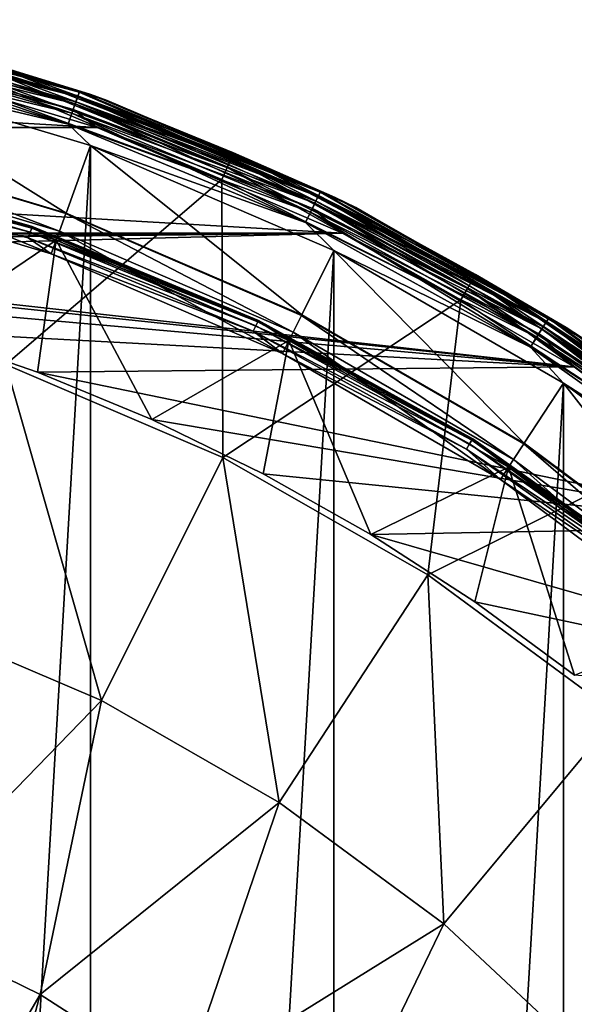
# Model space of a CAD drawing. Header units: metres. Extents: x -24 to 24, y -256 to 25.
# Tile 255 of 256: x 7.38 to 13.16, y 13.37 to 23.63. Entities that reach past the tile are written whole.
import ezdxf

# ---------------------------------------------------------------- set-up
doc = ezdxf.new("R2010")
doc.units = ezdxf.units.M
doc.layers.add('solid_DOMO_KURZ_SW0002', color=7, linetype='CONTINUOUS')

msp = doc.modelspace()

# ---------------------------------------------------------------- linework, layer by layer
at = {"layer": 'solid_DOMO_KURZ_SW0002'}
for points in [[(5.368632, 23.521513, 150.857346), (5.383408, 23.586252, 150.923813), (7.99038, 22.835196, 150.923813)], [(5.392342, 23.625391, 0.37059), (8.00364, 22.873089, 0.37059), (5.381212, 23.57663, 0.249887)], [(5.38127, 23.576885, 148.249664), (7.987207, 22.826128, 148.249664), (5.392372, 23.625525, 148.128906)], [(5.383408, 23.586252, 150.923813), (5.392885, 23.627771, 151.007568), (8.004447, 22.875395, 151.007568)], [(7.99038, 22.835196, 150.923813), (5.383408, 23.586252, 150.923813), (8.004447, 22.875395, 151.007568)], [(5.392342, 23.625391, 0.37059), (5.592435, 23.596338, 0.5), (8.00364, 22.873089, 0.37059)], [(5.392372, 23.625525, 148.128906), (8.003685, 22.873217, 148.128906), (5.592435, 23.596338, 148)], [(7.987207, 22.826128, 148.249664), (8.003685, 22.873217, 148.128906), (5.392372, 23.625525, 148.128906)], [(8.004447, 22.875395, 151.007568), (5.392885, 23.627771, 151.007568), (5.592435, 23.596338, 151.100006)], [(5.592435, 23.596338, 151.100006), (5.475859, 23.623663, 163.364487), (8.12499, 22.848349, 163.364487)], [(6.959353, 23.207747, 163.569565), (8.12499, 22.848349, 163.364487), (5.475859, 23.623663, 163.364487)], [(8.293988, 22.787546, 148), (8.293988, 22.787546, 0.5), (5.592435, 23.596338, 0.5)], [(8.00364, 22.873089, 0.37059), (5.592435, 23.596338, 0.5), (8.293988, 22.787546, 0.5)], [(5.592435, 23.596338, 148), (8.293988, 22.787546, 148), (5.592435, 23.596338, 0.5)], [(8.003685, 22.873217, 148.128906), (8.293988, 22.787546, 148), (5.592435, 23.596338, 148)], [(8.293988, 22.787546, 151.100006), (5.592435, 23.596338, 151.100006), (8.12499, 22.848349, 163.364487)], [(8.004447, 22.875395, 151.007568), (5.592435, 23.596338, 151.100006), (8.293988, 22.787546, 151.100006)], [(5.363504, 23.499046, 0.146262), (7.960838, 22.750767, 0.146262), (5.340427, 23.397938, 0.066791)], [(5.340528, 23.39838, 148.432953), (7.926735, 22.653307, 148.432953), (5.363586, 23.499407, 148.353363)], [(5.350005, 23.439905, 150.814682), (5.368632, 23.521513, 150.857346), (7.968449, 22.772518, 150.857346)], [(5.381212, 23.57663, 0.249887), (7.987121, 22.82588, 0.249887), (5.363504, 23.499046, 0.146262)], [(7.987121, 22.82588, 0.249887), (7.960838, 22.750767, 0.146262), (5.363504, 23.499046, 0.146262)], [(5.363586, 23.499407, 148.353363), (7.96096, 22.751118, 148.353363), (5.38127, 23.576885, 148.249664)], [(7.926735, 22.653307, 148.432953), (7.96096, 22.751118, 148.353363), (5.363586, 23.499407, 148.353363)], [(7.968449, 22.772518, 150.857346), (5.368632, 23.521513, 150.857346), (7.99038, 22.835196, 150.923813)], [(8.00364, 22.873089, 0.37059), (7.987121, 22.82588, 0.249887), (5.381212, 23.57663, 0.249887)], [(7.96096, 22.751118, 148.353363), (7.987207, 22.826128, 148.249664), (5.38127, 23.576885, 148.249664)], [(5.340427, 23.397938, 0.066791), (7.926585, 22.65288, 0.066791), (5.313556, 23.28021, 0.016902)], [(5.313669, 23.280703, 148.482956), (7.886869, 22.539377, 148.482956), (5.340528, 23.39838, 148.432953)], [(7.960838, 22.750767, 0.146262), (7.926585, 22.65288, 0.066791), (5.340427, 23.397938, 0.066791)], [(7.886869, 22.539377, 148.482956), (7.926735, 22.653307, 148.432953), (5.340528, 23.39838, 148.432953)], [(7.940802, 22.693508, 150.814682), (5.520315, 23.30512, 150.800003), (5.350005, 23.439905, 150.814682)], [(7.940802, 22.693508, 150.814682), (5.350005, 23.439905, 150.814682), (7.968449, 22.772518, 150.857346)], [(-8.188672, 22.506624, 150.800003), (-5.520315, 23.30512, 150.800003), (8.188672, 22.506624, 150.800003)], [(-5.520315, 23.30512, 150.800003), (5.520315, 23.30512, 150.800003), (8.188672, 22.506624, 150.800003)], [(5.313556, 23.28021, 0.016902), (7.886702, 22.538898, 0.016902), (5.47464, 23.110405)], [(7.926585, 22.65288, 0.066791), (7.886702, 22.538898, 0.016902), (5.313556, 23.28021, 0.016902)], [(5.313669, 23.280703, 148.482956), (5.474641, 23.110405, 148.5), (7.886869, 22.539377, 148.482956)], [(7.940802, 22.693508, 150.814682), (8.188672, 22.506624, 150.800003), (5.520315, 23.30512, 150.800003)], [(6.959353, 23.207747, 163.569565), (6.941226, 23.147295, 163.766495), (9.585514, 22.183233, 163.766495)], [(9.610547, 22.241167, 163.569565), (8.12499, 22.848349, 163.364487), (6.959353, 23.207747, 163.569565)], [(9.610547, 22.241167, 163.569565), (6.959353, 23.207747, 163.569565), (9.585514, 22.183233, 163.766495)], [(5.304165, 22.380032, 148.5), (7.866463, 21.61293, 148.5), (5.474641, 23.110405, 148.5)], [(5.47464, 23.110405), (8.12075, 22.31851), (5.474641, -23.110405)], [(7.886702, 22.538898, 0.016902), (8.12075, 22.31851), (5.47464, 23.110405)], [(7.866463, 21.61293, 148.5), (8.12075, 22.31851, 148.5), (5.474641, 23.110405, 148.5)], [(7.886869, 22.539377, 148.482956), (5.474641, 23.110405, 148.5), (8.12075, 22.31851, 148.5)], [(6.941226, 23.147295, 163.766495), (6.911851, 23.049339, 163.946243), (9.54495, 22.089355, 163.946243)], [(9.585514, 22.183233, 163.766495), (6.941226, 23.147295, 163.766495), (9.54495, 22.089355, 163.946243)], [(6.911851, 23.049339, 163.946243), (6.872529, 22.918209, 164.100952), (9.490647, 21.963688, 164.100952)], [(9.54495, 22.089355, 163.946243), (6.911851, 23.049339, 163.946243), (9.490647, 21.963688, 164.100952)], [(9.490647, 21.963688, 164.100952), (6.872529, 22.918209, 164.100952), (7.237178, 20.037529, 166.2836)], [(8.00364, 22.873089, 0.37059), (10.514289, 21.833145, 0.37059), (7.987121, 22.82588, 0.249887)], [(7.987207, 22.826128, 148.249664), (10.492702, 21.788319, 148.249664), (8.003685, 22.873217, 148.128906)], [(7.99038, 22.835196, 150.923813), (8.004447, 22.875395, 151.007568), (10.515347, 21.835344, 151.007568)], [(8.00364, 22.873089, 0.37059), (8.293988, 22.787546, 0.5), (10.514289, 21.833145, 0.37059)], [(8.003685, 22.873217, 148.128906), (10.514347, 21.833267, 148.128906), (8.293988, 22.787546, 148)], [(10.492702, 21.788319, 148.249664), (10.514347, 21.833267, 148.128906), (8.003685, 22.873217, 148.128906)], [(10.515347, 21.835344, 151.007568), (8.004447, 22.875395, 151.007568), (8.293988, 22.787546, 151.100006)], [(7.940802, 22.693508, 150.814682), (7.968449, 22.772518, 150.857346), (10.468058, 21.737146, 150.857346)], [(7.987121, 22.82588, 0.249887), (10.492588, 21.788082, 0.249887), (7.960838, 22.750767, 0.146262)], [(7.96096, 22.751118, 148.353363), (10.45822, 21.716719, 148.353363), (7.987207, 22.826128, 148.249664)], [(7.968449, 22.772518, 150.857346), (7.99038, 22.835196, 150.923813), (10.496869, 21.796974, 150.923813)], [(10.468058, 21.737146, 150.857346), (7.968449, 22.772518, 150.857346), (10.496869, 21.796974, 150.923813)], [(10.514289, 21.833145, 0.37059), (10.492588, 21.788082, 0.249887), (7.987121, 22.82588, 0.249887)], [(10.45822, 21.716719, 148.353363), (10.492702, 21.788319, 148.249664), (7.987207, 22.826128, 148.249664)], [(10.496869, 21.796974, 150.923813), (7.99038, 22.835196, 150.923813), (10.515347, 21.835344, 151.007568)], [(8.293988, 22.787546, 151.100006), (8.12499, 22.848349, 163.364487), (10.668853, 21.777008, 163.364487)], [(9.610547, 22.241167, 163.569565), (10.668853, 21.777008, 163.364487), (8.12499, 22.848349, 163.364487)], [(10.88338, 21.670591, 148), (10.88338, 21.670591, 0.5), (8.293988, 22.787546, 0.5)], [(10.514289, 21.833145, 0.37059), (8.293988, 22.787546, 0.5), (10.88338, 21.670591, 0.5)], [(8.293988, 22.787546, 148), (10.88338, 21.670591, 148), (8.293988, 22.787546, 0.5)], [(10.514347, 21.833267, 148.128906), (10.88338, 21.670591, 148), (8.293988, 22.787546, 148)], [(10.88338, 21.670591, 151.100006), (8.293988, 22.787546, 151.100006), (10.668853, 21.777008, 163.364487)], [(10.515347, 21.835344, 151.007568), (8.293988, 22.787546, 151.100006), (10.88338, 21.670591, 151.100006)], [(7.960838, 22.750767, 0.146262), (10.458059, 21.716385, 0.146262), (7.926585, 22.65288, 0.066791)], [(7.926735, 22.653307, 148.432953), (10.413259, 21.623356, 148.432953), (7.96096, 22.751118, 148.353363)], [(10.431739, 21.661728, 150.814682), (8.188672, 22.506624, 150.800003), (7.940802, 22.693508, 150.814682)], [(10.431739, 21.661728, 150.814682), (7.940802, 22.693508, 150.814682), (10.468058, 21.737146, 150.857346)], [(10.492588, 21.788082, 0.249887), (10.458059, 21.716385, 0.146262), (7.960838, 22.750767, 0.146262)], [(10.413259, 21.623356, 148.432953), (10.45822, 21.716719, 148.353363), (7.96096, 22.751118, 148.353363)], [(7.926585, 22.65288, 0.066791), (10.413062, 21.622946, 0.066791), (7.886702, 22.538898, 0.016902)], [(7.886869, 22.539377, 148.482956), (10.360888, 21.514605, 148.482956), (7.926735, 22.653307, 148.432953)], [(10.458059, 21.716385, 0.146262), (10.413062, 21.622946, 0.066791), (7.926585, 22.65288, 0.066791)], [(10.360888, 21.514605, 148.482956), (10.413259, 21.623356, 148.432953), (7.926735, 22.653307, 148.432953)], [(-10.746428, 21.403662, 150.800003), (-8.188672, 22.506624, 150.800003), (10.746428, 21.403662, 150.800003)], [(-8.188672, 22.506624, 150.800003), (8.188672, 22.506624, 150.800003), (10.746428, 21.403662, 150.800003)], [(7.886702, 22.538898, 0.016902), (10.360668, 21.514149, 0.016902), (8.12075, 22.31851)], [(10.413062, 21.622946, 0.066791), (10.360668, 21.514149, 0.016902), (7.886702, 22.538898, 0.016902)], [(7.886869, 22.539377, 148.482956), (8.12075, 22.31851, 148.5), (10.360888, 21.514605, 148.482956)], [(10.431739, 21.661728, 150.814682), (10.746428, 21.403662, 150.800003), (8.188672, 22.506624, 150.800003)], [(5.303139, 22.374798, 148.805328), (5.258261, 22.185369, 149), (7.798146, 21.424959, 149)], [(7.864703, 21.607899, 148.805328), (5.304165, 22.380032, 148.5), (5.303139, 22.374798, 148.805328)], [(7.864703, 21.607899, 148.805328), (5.303139, 22.374798, 148.805328), (7.798146, 21.424959, 149)], [(7.864703, 21.607899, 148.805328), (7.866463, 21.61293, 148.5), (5.304165, 22.380032, 148.5)], [(8.12075, 22.31851), (8.120751, -22.31851), (5.474641, -23.110405)], [(7.866463, 21.61293, 148.5), (10.322381, 20.553551, 148.5), (8.12075, 22.31851, 148.5)], [(10.322381, 20.553551, 148.5), (10.657049, 21.224745, 148.5), (8.12075, 22.31851, 148.5)], [(10.360888, 21.514605, 148.482956), (8.12075, 22.31851, 148.5), (10.657049, 21.224745, 148.5)], [(8.12075, 22.31851), (10.657048, 21.224745), (8.120751, -22.31851)], [(10.360668, 21.514149, 0.016902), (10.657048, 21.224745), (8.12075, 22.31851)], [(5.048506, 22.11895, 149.055023), (5.058302, 22.161869, 149.116638), (7.507838, 21.456169, 149.116638)], [(5.058302, 22.161869, 149.116638), (5.062298, 22.179377, 149.190216), (7.51377, 21.47312, 149.190216)], [(7.507838, 21.456169, 149.116638), (5.058302, 22.161869, 149.116638), (7.51377, 21.47312, 149.190216)], [(5.062298, 22.179377, 149.190216), (5.059921, 22.168964, 149.265182), (7.510242, 21.463039, 149.265182)], [(7.510242, 21.463039, 149.265182), (5.059921, 22.168964, 149.265182), (5.23529, 22.089424, 149.33075)], [(7.51377, 21.47312, 149.190216), (5.062298, 22.179377, 149.190216), (7.510242, 21.463039, 149.265182)], [(5.200388, 21.942162, 149), (7.712554, 21.190069, 149), (5.258261, 22.185369, 149)], [(7.712554, 21.190069, 149), (7.798146, 21.424959, 149), (5.258261, 22.185369, 149)], [(9.585514, 22.183233, 163.766495), (9.54495, 22.089355, 163.946243), (12.04857, 20.829731, 163.946243)], [(9.610547, 22.241167, 163.569565), (9.585514, 22.183233, 163.766495), (12.099774, 20.918255, 163.766495)], [(12.099774, 20.918255, 163.766495), (9.585514, 22.183233, 163.766495), (12.04857, 20.829731, 163.946243)], [(12.131374, 20.972883, 163.569565), (10.668853, 21.777008, 163.364487), (9.610547, 22.241167, 163.569565)], [(12.131374, 20.972883, 163.569565), (9.610547, 22.241167, 163.569565), (12.099774, 20.918255, 163.766495)], [(7.493299, 21.414618, 149.055023), (5.034315, 22.056774, 149.014191), (5.048506, 22.11895, 149.055023)], [(5.034315, 22.056774, 149.014191), (7.472235, 21.35442, 149.014191), (5.200388, 21.942162, 149)], [(7.493299, 21.414618, 149.055023), (7.472235, 21.35442, 149.014191), (5.034315, 22.056774, 149.014191)], [(7.493299, 21.414618, 149.055023), (5.048506, 22.11895, 149.055023), (7.507838, 21.456169, 149.116638)], [(6.349883, 20.377438, 150.800003), (7.764317, 21.332283, 149.33075), (5.23529, 22.089424, 149.33075)], [(7.510242, 21.463039, 149.265182), (5.23529, 22.089424, 149.33075), (7.764317, 21.332283, 149.33075)], [(9.54495, 22.089355, 163.946243), (9.490647, 21.963688, 164.100952), (11.980023, 20.711229, 164.100952)], [(12.04857, 20.829731, 163.946243), (9.54495, 22.089355, 163.946243), (11.980023, 20.711229, 164.100952)], [(7.472235, 21.35442, 149.014191), (7.712554, 21.190069, 149), (5.200388, 21.942162, 149)], [(9.490647, 21.963688, 164.100952), (7.237178, 20.037529, 166.2836), (9.498883, 19.069624, 166.2836)], [(11.980023, 20.711229, 164.100952), (9.490647, 21.963688, 164.100952), (9.498883, 19.069624, 166.2836)], [(10.431739, 21.661728, 150.814682), (10.468058, 21.737146, 150.857346), (12.836025, 20.428417, 150.857346)], [(10.492588, 21.788082, 0.249887), (12.866103, 20.476286, 0.249887), (10.458059, 21.716385, 0.146262)], [(10.45822, 21.716719, 148.353363), (12.823962, 20.409218, 148.353363), (10.492702, 21.788319, 148.249664)], [(10.468058, 21.737146, 150.857346), (10.496869, 21.796974, 150.923813), (12.871354, 20.484642, 150.923813)], [(12.836025, 20.428417, 150.857346), (10.468058, 21.737146, 150.857346), (12.871354, 20.484642, 150.923813)], [(10.514289, 21.833145, 0.37059), (12.892714, 20.518637, 0.37059), (10.492588, 21.788082, 0.249887)], [(12.892714, 20.518637, 0.37059), (12.866103, 20.476286, 0.249887), (10.492588, 21.788082, 0.249887)], [(10.492702, 21.788319, 148.249664), (12.866242, 20.476509, 148.249664), (10.514347, 21.833267, 148.128906)], [(12.823962, 20.409218, 148.353363), (12.866242, 20.476509, 148.249664), (10.492702, 21.788319, 148.249664)], [(10.496869, 21.796974, 150.923813), (10.515347, 21.835344, 151.007568), (12.894012, 20.520702, 151.007568)], [(12.871354, 20.484642, 150.923813), (10.496869, 21.796974, 150.923813), (12.894012, 20.520702, 151.007568)], [(10.514289, 21.833145, 0.37059), (10.88338, 21.670591, 0.5), (12.892714, 20.518637, 0.37059)], [(10.514347, 21.833267, 148.128906), (12.892785, 20.518751, 148.128906), (10.88338, 21.670591, 148)], [(12.866242, 20.476509, 148.249664), (12.892785, 20.518751, 148.128906), (10.514347, 21.833267, 148.128906)], [(12.894012, 20.520702, 151.007568), (10.515347, 21.835344, 151.007568), (10.88338, 21.670591, 151.100006)], [(10.88338, 21.670591, 151.100006), (10.668853, 21.777008, 163.364487), (13.074489, 20.423521, 163.364487)], [(12.131374, 20.972883, 163.569565), (13.074489, 20.423521, 163.364487), (10.668853, 21.777008, 163.364487)], [(10.458059, 21.716385, 0.146262), (12.823765, 20.408905, 0.146262), (10.413062, 21.622946, 0.066791)], [(10.413259, 21.623356, 148.432953), (12.76883, 20.321476, 148.432953), (10.45822, 21.716719, 148.353363)], [(12.791491, 20.35754, 150.814682), (10.746428, 21.403662, 150.800003), (10.431739, 21.661728, 150.814682)], [(12.791491, 20.35754, 150.814682), (10.431739, 21.661728, 150.814682), (12.836025, 20.428417, 150.857346)], [(12.866103, 20.476286, 0.249887), (12.823765, 20.408905, 0.146262), (10.458059, 21.716385, 0.146262)], [(12.76883, 20.321476, 148.432953), (12.823962, 20.409218, 148.353363), (10.45822, 21.716719, 148.353363)], [(13.325593, 20.26058, 148), (13.325593, 20.26058, 0.5), (10.88338, 21.670591, 0.5)], [(12.892714, 20.518637, 0.37059), (10.88338, 21.670591, 0.5), (13.325593, 20.26058, 0.5)], [(10.88338, 21.670591, 148), (13.325593, 20.26058, 148), (10.88338, 21.670591, 0.5)], [(12.892785, 20.518751, 148.128906), (13.325593, 20.26058, 148), (10.88338, 21.670591, 148)], [(13.325593, 20.26058, 151.100006), (10.88338, 21.670591, 151.100006), (13.074489, 20.423521, 163.364487)], [(12.894012, 20.520702, 151.007568), (10.88338, 21.670591, 151.100006), (13.325593, 20.26058, 151.100006)], [(7.864703, 21.607899, 148.805328), (7.798146, 21.424959, 149), (10.232553, 20.374857, 149)], [(10.319892, 20.548838, 148.805328), (7.866463, 21.61293, 148.5), (7.864703, 21.607899, 148.805328)], [(10.319892, 20.548838, 148.805328), (7.864703, 21.607899, 148.805328), (10.232553, 20.374857, 149)], [(10.319892, 20.548838, 148.805328), (10.322381, 20.553551, 148.5), (7.866463, 21.61293, 148.5)], [(10.413062, 21.622946, 0.066791), (12.768589, 20.321093, 0.066791), (10.360668, 21.514149, 0.016902)], [(10.360888, 21.514605, 148.482956), (12.704612, 20.219275, 148.482956), (10.413259, 21.623356, 148.432953)], [(12.823765, 20.408905, 0.146262), (12.768589, 20.321093, 0.066791), (10.413062, 21.622946, 0.066791)], [(12.704612, 20.219275, 148.482956), (12.76883, 20.321476, 148.432953), (10.413259, 21.623356, 148.432953)], [(7.493299, 21.414618, 149.055023), (7.507838, 21.456169, 149.116638), (9.862959, 20.480646, 149.116638)], [(7.507838, 21.456169, 149.116638), (7.51377, 21.47312, 149.190216), (9.870751, 20.496826, 149.190216)], [(9.862959, 20.480646, 149.116638), (7.507838, 21.456169, 149.116638), (9.870751, 20.496826, 149.190216)], [(7.51377, 21.47312, 149.190216), (7.510242, 21.463039, 149.265182), (9.866117, 20.487204, 149.265182)], [(9.866117, 20.487204, 149.265182), (7.510242, 21.463039, 149.265182), (7.764317, 21.332283, 149.33075)], [(9.870751, 20.496826, 149.190216), (7.51377, 21.47312, 149.190216), (9.866117, 20.487204, 149.265182)], [(10.360668, 21.514149, 0.016902), (12.704343, 20.218845, 0.016902), (10.657048, 21.224745)], [(12.768589, 20.321093, 0.066791), (12.704343, 20.218845, 0.016902), (10.360668, 21.514149, 0.016902)], [(10.360888, 21.514605, 148.482956), (10.657049, 21.224745, 148.5), (12.704612, 20.219275, 148.482956)], [(-10.746428, 21.403662, 150.800003), (10.746428, 21.403662, 150.800003), (0, 21.343874, 150.800003)], [(10.746428, 21.403662, 150.800003), (1.288719, 21.304932, 150.800003), (0, 21.343874, 150.800003)], [(10.746428, 21.403662, 150.800003), (2.572702, 21.188255, 150.800003), (1.288719, 21.304932, 150.800003)], [(10.746428, 21.403662, 150.800003), (13.158819, 20.011194, 150.800003), (2.572702, 21.188255, 150.800003)], [(6.349883, 20.377438, 150.800003), (7.568638, 19.956869, 150.800003), (7.764317, 21.332283, 149.33075)], [(9.843859, 20.440983, 149.055023), (7.472235, 21.35442, 149.014191), (7.493299, 21.414618, 149.055023)], [(7.472235, 21.35442, 149.014191), (9.816188, 20.383524, 149.014191), (7.712554, 21.190069, 149)], [(9.843859, 20.440983, 149.055023), (9.816188, 20.383524, 149.014191), (7.472235, 21.35442, 149.014191)], [(9.843859, 20.440983, 149.055023), (7.493299, 21.414618, 149.055023), (9.862959, 20.480646, 149.116638)], [(7.568638, 19.956869, 150.800003), (8.759793, 19.463478, 150.800003), (7.764317, 21.332283, 149.33075)], [(7.712554, 21.190069, 149), (10.120421, 20.151417, 149), (7.798146, 21.424959, 149)], [(8.759793, 19.463478, 150.800003), (10.188344, 20.286661, 149.33075), (7.764317, 21.332283, 149.33075)], [(9.866117, 20.487204, 149.265182), (7.764317, 21.332283, 149.33075), (10.188344, 20.286661, 149.33075)], [(10.120421, 20.151417, 149), (10.232553, 20.374857, 149), (7.798146, 21.424959, 149)], [(12.791491, 20.35754, 150.814682), (13.158819, 20.011194, 150.800003), (10.746428, 21.403662, 150.800003)], [(10.657048, 21.224745), (10.657049, -21.224745), (8.120751, -22.31851)], [(10.322381, 20.553551, 148.5), (12.638706, 19.216219, 148.5), (10.657049, 21.224745, 148.5)], [(10.657048, 21.224745), (13.049229, 19.843895), (10.657049, -21.224745)], [(12.704343, 20.218845, 0.016902), (13.049229, 19.843895), (10.657048, 21.224745)], [(12.638706, 19.216219, 148.5), (13.049229, 19.843893, 148.5), (10.657049, 21.224745, 148.5)], [(12.704612, 20.219275, 148.482956), (10.657049, 21.224745, 148.5), (13.049229, 19.843893, 148.5)], [(13.158819, 20.011194, 150.800003), (3.847359, 20.994257, 150.800003), (2.572702, 21.188255, 150.800003)], [(9.816188, 20.383524, 149.014191), (10.120421, 20.151417, 149), (7.712554, 21.190069, 149)], [(13.158819, 20.011194, 150.800003), (5.107907, 20.723663, 150.800003), (3.847359, 20.994257, 150.800003)], [(12.099774, 20.918255, 163.766495), (12.04857, 20.829731, 163.946243), (14.388751, 19.28755, 163.946243)], [(12.131374, 20.972883, 163.569565), (12.099774, 20.918255, 163.766495), (14.449901, 19.36952, 163.766495)], [(14.449901, 19.36952, 163.766495), (12.099774, 20.918255, 163.766495), (14.388751, 19.28755, 163.946243)], [(14.487638, 19.420103, 163.569565), (13.074489, 20.423521, 163.364487), (12.131374, 20.972883, 163.569565)], [(14.487638, 19.420103, 163.569565), (12.131374, 20.972883, 163.569565), (14.449901, 19.36952, 163.766495)], [(12.04857, 20.829731, 163.946243), (11.980023, 20.711229, 164.100952), (14.306891, 19.177822, 164.100952)], [(14.388751, 19.28755, 163.946243), (12.04857, 20.829731, 163.946243), (14.306891, 19.177822, 164.100952)], [(13.158819, 20.011194, 150.800003), (6.349883, 20.377438, 150.800003), (5.107907, 20.723663, 150.800003)], [(11.980023, 20.711229, 164.100952), (9.498883, 19.069624, 166.2836), (11.633926, 17.847439, 166.2836)], [(14.306891, 19.177822, 164.100952), (11.980023, 20.711229, 164.100952), (11.633926, 17.847439, 166.2836)], [(10.319892, 20.548838, 148.805328), (10.232553, 20.374857, 149), (12.528657, 19.049221, 149)], [(12.635591, 19.211889, 148.805328), (10.322381, 20.553551, 148.5), (10.319892, 20.548838, 148.805328)], [(12.635591, 19.211889, 148.805328), (10.319892, 20.548838, 148.805328), (12.528657, 19.049221, 149)], [(12.635591, 19.211889, 148.805328), (12.638706, 19.216219, 148.5), (10.322381, 20.553551, 148.5)], [(12.892714, 20.518637, 0.37059), (15.109005, 18.946093, 0.37059), (12.866103, 20.476286, 0.249887)], [(12.866242, 20.476509, 148.249664), (15.077984, 18.907194, 148.249664), (12.892785, 20.518751, 148.128906)], [(12.871354, 20.484642, 150.923813), (12.894012, 20.520702, 151.007568), (15.110527, 18.948002, 151.007568)], [(12.892714, 20.518637, 0.37059), (13.325593, 20.26058, 0.5), (15.109005, 18.946093, 0.37059)], [(12.892785, 20.518751, 148.128906), (15.10909, 18.946199, 148.128906), (13.325593, 20.26058, 148)], [(15.077984, 18.907194, 148.249664), (15.10909, 18.946199, 148.128906), (12.892785, 20.518751, 148.128906)], [(15.110527, 18.948002, 151.007568), (12.894012, 20.520702, 151.007568), (13.325593, 20.26058, 151.100006)], [(12.070626, 19.210293, 149.055023), (9.816188, 20.383524, 149.014191), (9.843859, 20.440983, 149.055023)], [(9.843859, 20.440983, 149.055023), (9.862959, 20.480646, 149.116638), (12.094048, 19.247566, 149.116638)], [(12.070626, 19.210293, 149.055023), (9.843859, 20.440983, 149.055023), (12.094048, 19.247566, 149.116638)], [(9.862959, 20.480646, 149.116638), (9.870751, 20.496826, 149.190216), (12.103602, 19.262774, 149.190216)], [(12.094048, 19.247566, 149.116638), (9.862959, 20.480646, 149.116638), (12.103602, 19.262774, 149.190216)], [(9.870751, 20.496826, 149.190216), (9.866117, 20.487204, 149.265182), (12.09792, 19.253729, 149.265182)], [(12.09792, 19.253729, 149.265182), (9.866117, 20.487204, 149.265182), (10.188344, 20.286661, 149.33075)], [(12.103602, 19.262774, 149.190216), (9.870751, 20.496826, 149.190216), (12.09792, 19.253729, 149.265182)], [(12.823765, 20.408905, 0.146262), (15.028204, 18.844772, 0.146262), (12.768589, 20.321093, 0.066791)], [(12.76883, 20.321476, 148.432953), (14.963826, 18.764044, 148.432953), (12.823962, 20.409218, 148.353363)], [(12.791491, 20.35754, 150.814682), (12.836025, 20.428417, 150.857346), (15.042572, 18.862789, 150.857346)], [(12.866103, 20.476286, 0.249887), (15.077821, 18.90699, 0.249887), (12.823765, 20.408905, 0.146262)], [(15.077821, 18.90699, 0.249887), (15.028204, 18.844772, 0.146262), (12.823765, 20.408905, 0.146262)], [(12.823962, 20.409218, 148.353363), (15.028435, 18.845062, 148.353363), (12.866242, 20.476509, 148.249664)], [(14.963826, 18.764044, 148.432953), (15.028435, 18.845062, 148.353363), (12.823962, 20.409218, 148.353363)], [(12.836025, 20.428417, 150.857346), (12.871354, 20.484642, 150.923813), (15.083974, 18.914705, 150.923813)], [(15.042572, 18.862789, 150.857346), (12.836025, 20.428417, 150.857346), (15.083974, 18.914705, 150.923813)], [(15.109005, 18.946093, 0.37059), (15.077821, 18.90699, 0.249887), (12.866103, 20.476286, 0.249887)], [(15.028435, 18.845062, 148.353363), (15.077984, 18.907194, 148.249664), (12.866242, 20.476509, 148.249664)], [(15.083974, 18.914705, 150.923813), (12.871354, 20.484642, 150.923813), (15.110527, 18.948002, 151.007568)], [(13.325593, 20.26058, 151.100006), (13.074489, 20.423521, 163.364487), (15.31073, 18.805426, 163.364487)], [(14.487638, 19.420103, 163.569565), (15.31073, 18.805426, 163.364487), (13.074489, 20.423521, 163.364487)], [(13.158819, 20.011194, 150.800003), (7.568638, 19.956869, 150.800003), (6.349883, 20.377438, 150.800003)], [(9.816188, 20.383524, 149.014191), (12.036696, 19.156292, 149.014191), (10.120421, 20.151417, 149)], [(12.070626, 19.210293, 149.055023), (12.036696, 19.156292, 149.014191), (9.816188, 20.383524, 149.014191)], [(10.120421, 20.151417, 149), (12.391427, 18.84025, 149), (10.232553, 20.374857, 149)], [(12.391427, 18.84025, 149), (12.528657, 19.049221, 149), (10.232553, 20.374857, 149)], [(12.768589, 20.321093, 0.066791), (14.963543, 18.763689, 0.066791), (12.704343, 20.218845, 0.016902)], [(12.704612, 20.219275, 148.482956), (14.888568, 18.669674, 148.482956), (12.76883, 20.321476, 148.432953)], [(15.028204, 18.844772, 0.146262), (14.963543, 18.763689, 0.066791), (12.768589, 20.321093, 0.066791)], [(14.888568, 18.669674, 148.482956), (14.963826, 18.764044, 148.432953), (12.76883, 20.321476, 148.432953)], [(14.990381, 18.797344, 150.814682), (13.158819, 20.011194, 150.800003), (12.791491, 20.35754, 150.814682)], [(14.990381, 18.797344, 150.814682), (12.791491, 20.35754, 150.814682), (15.042572, 18.862789, 150.857346)], [(8.759793, 19.463478, 150.800003), (9.919003, 18.899057, 150.800003), (10.188344, 20.286661, 149.33075)], [(9.919003, 18.899057, 150.800003), (11.041977, 18.265697, 150.800003), (10.188344, 20.286661, 149.33075)], [(11.041977, 18.265697, 150.800003), (12.474591, 18.966694, 149.33075), (10.188344, 20.286661, 149.33075)], [(12.09792, 19.253729, 149.265182), (10.188344, 20.286661, 149.33075), (12.474591, 18.966694, 149.33075)], [(12.704343, 20.218845, 0.016902), (14.888253, 18.669279, 0.016902), (13.049229, 19.843895)], [(14.963543, 18.763689, 0.066791), (14.888253, 18.669279, 0.016902), (12.704343, 20.218845, 0.016902)], [(12.704612, 20.219275, 148.482956), (13.049229, 19.843893, 148.5), (14.888568, 18.669674, 148.482956)], [(12.036696, 19.156292, 149.014191), (12.391427, 18.84025, 149), (10.120421, 20.151417, 149)], [(6.274413, 17.375448, 168.205948), (8.235283, 16.536461, 168.205948), (7.237178, 20.037529, 166.2836)], [(8.235283, 16.536461, 168.205948), (9.498883, 19.069624, 166.2836), (7.237178, 20.037529, 166.2836)], [(13.158819, 20.011194, 150.800003), (15.393215, 18.348063, 150.800003), (7.568638, 19.956869, 150.800003)], [(14.990381, 18.797344, 150.814682), (15.393215, 18.348063, 150.800003), (13.158819, 20.011194, 150.800003)], [(15.393215, 18.348063, 150.800003), (8.759793, 19.463478, 150.800003), (7.568638, 19.956869, 150.800003)], [(13.049229, 19.843895), (13.049229, -19.843893), (10.657049, -21.224745)], [(12.638706, 19.216219, 148.5), (14.784115, 17.619022, 148.5), (13.049229, 19.843893, 148.5)], [(13.049229, 19.843895), (15.264902, 18.194649), (13.049229, -19.843893)], [(14.888253, 18.669279, 0.016902), (15.264902, 18.194649), (13.049229, 19.843895)], [(14.784115, 17.619022, 148.5), (15.264903, 18.194649, 148.5), (13.049229, 19.843893, 148.5)], [(14.888568, 18.669674, 148.482956), (13.049229, 19.843893, 148.5), (15.264903, 18.194649, 148.5)], [(15.393215, 18.348063, 150.800003), (9.919003, 18.899057, 150.800003), (8.759793, 19.463478, 150.800003)], [(14.306891, 19.177822, 164.100952), (11.633926, 17.847439, 166.2836), (13.61384, 16.387272, 166.2836)], [(14.145599, 17.73802, 149.055023), (12.036696, 19.156292, 149.014191), (12.070626, 19.210293, 149.055023)], [(12.070626, 19.210293, 149.055023), (12.094048, 19.247566, 149.116638), (14.173047, 17.772438, 149.116638)], [(14.145599, 17.73802, 149.055023), (12.070626, 19.210293, 149.055023), (14.173047, 17.772438, 149.116638)], [(12.094048, 19.247566, 149.116638), (12.103602, 19.262774, 149.190216), (14.184243, 17.786478, 149.190216)], [(14.173047, 17.772438, 149.116638), (12.094048, 19.247566, 149.116638), (14.184243, 17.786478, 149.190216)], [(12.103602, 19.262774, 149.190216), (12.09792, 19.253729, 149.265182), (14.177585, 17.77813, 149.265182)], [(14.177585, 17.77813, 149.265182), (12.09792, 19.253729, 149.265182), (12.474591, 18.966694, 149.33075)], [(14.184243, 17.786478, 149.190216), (12.103602, 19.262774, 149.190216), (14.177585, 17.77813, 149.265182)], [(12.635591, 19.211889, 148.805328), (12.528657, 19.049221, 149), (14.655448, 17.465908, 149)], [(14.780544, 17.615061, 148.805328), (12.638706, 19.216219, 148.5), (12.635591, 19.211889, 148.805328)], [(14.780544, 17.615061, 148.805328), (12.635591, 19.211889, 148.805328), (14.655448, 17.465908, 149)], [(14.780544, 17.615061, 148.805328), (14.784115, 17.619022, 148.5), (12.638706, 19.216219, 148.5)], [(12.036696, 19.156292, 149.014191), (14.105836, 17.688158, 149.014191), (12.391427, 18.84025, 149)], [(14.145599, 17.73802, 149.055023), (14.105836, 17.688158, 149.014191), (12.036696, 19.156292, 149.014191)], [(8.235283, 16.536461, 168.205948), (10.086383, 15.477058, 168.205948), (9.498883, 19.069624, 166.2836)], [(10.086383, 15.477058, 168.205948), (11.633926, 17.847439, 166.2836), (9.498883, 19.069624, 166.2836)], [(12.391427, 18.84025, 149), (14.494861, 17.274302, 149), (12.528657, 19.049221, 149)], [(14.494861, 17.274302, 149), (14.655448, 17.465908, 149), (12.528657, 19.049221, 149)], [(15.393215, 18.348063, 150.800003), (11.041977, 18.265697, 150.800003), (9.919003, 18.899057, 150.800003)], [(11.041977, 18.265697, 150.800003), (12.124719, 17.565653, 150.800003), (12.474591, 18.966694, 149.33075)], [(12.124719, 17.565653, 150.800003), (13.163158, 16.801554, 150.800003), (12.474591, 18.966694, 149.33075)], [(13.163158, 16.801554, 150.800003), (14.592141, 17.390238, 149.33075), (12.474591, 18.966694, 149.33075)], [(14.177585, 17.77813, 149.265182), (12.474591, 18.966694, 149.33075), (14.592141, 17.390238, 149.33075)], [(14.105836, 17.688158, 149.014191), (14.494861, 17.274302, 149), (12.391427, 18.84025, 149)], [(15.393215, 18.348063, 150.800003), (17.419401, 16.436756, 150.800003), (11.041977, 18.265697, 150.800003)], [(17.419401, 16.436756, 150.800003), (12.124719, 17.565653, 150.800003), (11.041977, 18.265697, 150.800003)], [(15.264902, 18.194649), (15.264903, -18.194649), (13.049229, -19.843893)], [(10.086383, 15.477058, 168.205948), (11.80304, 14.211358, 168.205948), (11.633926, 17.847439, 166.2836)], [(11.80304, 14.211358, 168.205948), (13.61384, 16.387272, 166.2836), (11.633926, 17.847439, 166.2836)], [(17.419401, 16.436756, 150.800003), (13.163158, 16.801554, 150.800003), (12.124719, 17.565653, 150.800003)], [(6.012809, 14.252146, 169.842682), (8.235283, 16.536461, 168.205948), (6.274413, 17.375448, 168.205948)], [(6.012809, 14.252146, 169.842682), (7.595925, 13.475142, 169.842682), (8.235283, 16.536461, 168.205948)], [(7.595925, 13.475142, 169.842682), (10.086383, 15.477058, 168.205948), (8.235283, 16.536461, 168.205948)], [(11.80304, 14.211358, 168.205948), (13.362371, 12.756232, 168.205948), (13.61384, 16.387272, 166.2836)], [(7.595925, 13.475142, 169.842682), (9.080315, 12.522996, 169.842682), (10.086383, 15.477058, 168.205948)], [(9.080315, 12.522996, 169.842682), (11.80304, 14.211358, 168.205948), (10.086383, 15.477058, 168.205948)], [(6.011662, 10.778782, 171.169403), (7.595925, 13.475142, 169.842682), (6.012809, 14.252146, 169.842682)], [(9.080315, 12.522996, 169.842682), (10.446682, 11.408083, 169.842682), (11.80304, 14.211358, 168.205948)], [(10.446682, 11.408083, 169.842682), (13.362371, 12.756232, 168.205948), (11.80304, 14.211358, 168.205948)], [(6.011662, 10.778782, 171.169403), (6.737454, 10.331862, 171.172104), (7.595925, 13.475142, 169.842682)], [(6.737454, 10.331862, 171.172104), (9.080315, 12.522996, 169.842682), (7.595925, 13.475142, 169.842682)]]:
    msp.add_3dface(points, dxfattribs=at)

doc.saveas('drawing.dxf')
